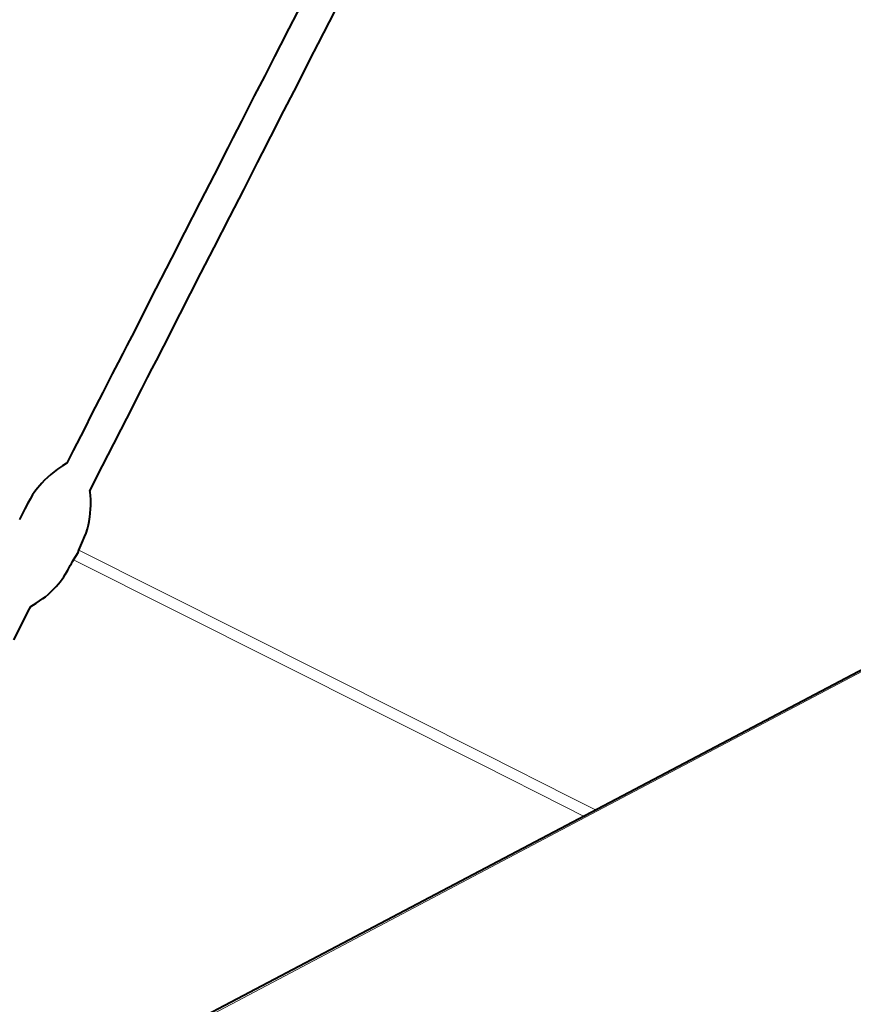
# Model space of a CAD drawing. Header units: metres. Extents: x 148691 to 149199, y 486355 to 486958.
# Tile 40 of 93: x 149147 to 149158, y 486473 to 486487. Entities that reach past the tile are written whole.
import ezdxf

# ---------------------------------------------------------------- set-up
doc = ezdxf.new("R2010")
doc.units = ezdxf.units.M
doc.header["$MEASUREMENT"] = 0
for name, color, linetype, lineweight in [('WVB-alg-onderhoek', 7, 'Continuous', 30), ('WVB-pen-brm-dik 018', 6, 'Continuous', 13), ('WVB-pen-dik 035', 1, 'Continuous', 40), ('WVB-raster-60%', 253, 'Continuous', 30)]:
    doc.layers.add(name, color=color, linetype=linetype, lineweight=lineweight)

# ---------------------------------------------------------------- blocks, each defined once
blk = doc.blocks.new('INZET')
at = {"layer": 'WVB-pen-brm-dik 018'}
for p, q in [((0, -0.084504), (0, -0.03532)), ((-0.02257, -0.080657), (-0.021995, -0.081477)), ((-0.022735, -0.081989), (-0.023304, -0.081178)), ((-0.021995, -0.081477), (-0.021713, -0.081884)), ((-0.021713, -0.081884), (-0.021512, -0.08217)), ((-0.022451, -0.0824), (-0.022735, -0.081989)), ((-0.021512, -0.08217), (-0.021164, -0.082658)), ((-0.022246, -0.08269), (-0.022451, -0.0824)), ((-0.0219, -0.083175), (-0.022246, -0.08269)), ((-0.021164, -0.082658), (-0.020815, -0.08316)), ((-0.021552, -0.083677), (-0.0219, -0.083175)), ((-0.020815, -0.08316), (-0.020367, -0.083792)), ((-0.021104, -0.084309), (-0.021552, -0.083677)), ((-0.020367, -0.083792), (-0.020078, -0.084208)), ((-0.020816, -0.084724), (-0.021104, -0.084309)), ((-0.020078, -0.084208), (-0.019908, -0.084451)), ((-0.019908, -0.084451), (-0.019427, -0.085126)), ((-0.000711, -0.085004), (0, -0.084504)), ((0, -0.084504), (-0.000711, -0.085004)), ((0, -0.084871), (0, -0.084504)), ((-0.020642, -0.08497), (-0.020816, -0.084724)), ((0, -0.084871), (-0.000538, -0.085249)), ((-0.000538, -0.085249), (0, -0.084871)), ((0, -0.112587), (0, -0.084871)), ((-0.020163, -0.085645), (-0.020642, -0.08497)), ((-0.019427, -0.085126), (-0.018953, -0.085803)), ((-0.002745, -0.086449), (-0.000711, -0.085004)), ((-0.000711, -0.085004), (-0.002745, -0.086449)), ((-0.000538, -0.085249), (-0.002571, -0.086693)), ((-0.002571, -0.086693), (-0.000538, -0.085249)), ((-0.01969, -0.08632), (-0.020163, -0.085645)), ((-0.018953, -0.085803), (-0.018414, -0.086571)), ((-0.019152, -0.087087), (-0.01969, -0.08632)), ((-0.012852, -0.093659), (-0.002745, -0.086449)), ((-0.002745, -0.086449), (-0.012852, -0.093659)), ((-0.018414, -0.086571), (-0.017967, -0.087213)), ((-0.002571, -0.086693), (-0.012689, -0.093911)), ((-0.012689, -0.093911), (-0.002571, -0.086693)), ((-0.018703, -0.087729), (-0.019152, -0.087087)), ((-0.017967, -0.087213), (-0.017252, -0.088226)), ((-0.017987, -0.088746), (-0.018703, -0.087729)), ((-0.017252, -0.088226), (-0.016683, -0.089029)), ((-0.017419, -0.089547), (-0.017987, -0.088746)), ((-0.016683, -0.089029), (-0.016428, -0.089394)), ((-0.016428, -0.089394), (-0.01629, -0.089592)), ((-0.017166, -0.08991), (-0.017419, -0.089547)), ((-0.01629, -0.089592), (-0.016132, -0.089818)), ((-0.017027, -0.090108), (-0.017166, -0.08991)), ((-0.016132, -0.089818), (-0.015932, -0.090106)), ((-0.016869, -0.090334), (-0.017027, -0.090108)), ((-0.015932, -0.090106), (-0.015788, -0.090308)), ((-0.016668, -0.090624), (-0.016869, -0.090334)), ((-0.015788, -0.090308), (-0.015602, -0.090563)), ((-0.016518, -0.090834), (-0.016668, -0.090624)), ((-0.015602, -0.090563), (-0.015221, -0.091115)), ((-0.016337, -0.091084), (-0.016518, -0.090834)), ((-0.015958, -0.091631), (-0.016337, -0.091084)), ((-0.015221, -0.091115), (-0.014969, -0.09147)), ((-0.014969, -0.09147), (-0.014583, -0.092019)), ((-0.015704, -0.091989), (-0.015958, -0.091631)), ((-0.015319, -0.092537), (-0.015704, -0.091989)), ((-0.014583, -0.092019), (-0.014144, -0.092642)), ((-0.0151, -0.092847), (-0.015319, -0.092537)), ((-0.014144, -0.092642), (-0.014107, -0.092656)), ((-0.015097, -0.092866), (-0.0151, -0.092847)), ((-0.015087, -0.092988), (-0.015097, -0.092866)), ((-0.014107, -0.092656), (-0.01402, -0.09269)), ((-0.01402, -0.09269), (-0.013919, -0.092734)), ((-0.013919, -0.092734), (-0.013837, -0.092776)), ((-0.013837, -0.092776), (-0.013765, -0.092817)), ((-0.013765, -0.092817), (-0.013696, -0.092858)), ((-0.013696, -0.092858), (-0.013588, -0.092925)), ((-0.015068, -0.093148), (-0.015087, -0.092988)), ((-0.01505, -0.093265), (-0.015068, -0.093148)), ((-0.013588, -0.092925), (-0.013514, -0.092977)), ((-0.013514, -0.092977), (-0.013414, -0.09305)), ((-0.013414, -0.09305), (-0.013342, -0.093113)), ((-0.013342, -0.093113), (-0.013259, -0.093185)), ((-0.013259, -0.093185), (-0.013172, -0.093272)), ((-0.015029, -0.093376), (-0.01505, -0.093265)), ((-0.015001, -0.093492), (-0.015029, -0.093376)), ((-0.013172, -0.093272), (-0.013101, -0.093356)), ((-0.013101, -0.093356), (-0.013027, -0.093449)), ((-0.013027, -0.093449), (-0.012852, -0.093659)), ((-0.01497, -0.093598), (-0.015001, -0.093492)), ((-0.014935, -0.093701), (-0.01497, -0.093598)), ((-0.014907, -0.093778), (-0.014935, -0.093701)), ((-0.012852, -0.093659), (-0.012808, -0.093711)), ((-0.012808, -0.093711), (-0.012689, -0.093911)), ((-0.01487, -0.093873), (-0.014907, -0.093778)), ((-0.014819, -0.093978), (-0.01487, -0.093873)), ((-0.014769, -0.094075), (-0.014819, -0.093978)), ((-0.012689, -0.093911), (-0.012661, -0.093959)), ((-0.012661, -0.093959), (-0.012629, -0.094011)), ((-0.014702, -0.094187), (-0.014769, -0.094075)), ((-0.01463, -0.094294), (-0.014702, -0.094187)), ((-0.012629, -0.094011), (-0.012593, -0.094066)), ((-0.012593, -0.094066), (-0.012556, -0.094117)), ((-0.012556, -0.094117), (-0.012513, -0.094184)), ((-0.012513, -0.094184), (-0.012485, -0.09423)), ((-0.012485, -0.09423), (-0.012444, -0.094298)), ((-0.014533, -0.094436), (-0.01463, -0.094294)), ((-0.014347, -0.094699), (-0.014533, -0.094436)), ((-0.012444, -0.094298), (-0.012404, -0.094366)), ((-0.012404, -0.094366), (-0.012368, -0.094434)), ((-0.012368, -0.094434), (-0.012332, -0.094512)), ((-0.012332, -0.094512), (-0.012302, -0.094583)), ((-0.012302, -0.094583), (-0.012269, -0.094667)), ((-0.012269, -0.094667), (-0.012226, -0.094793)), ((-0.012226, -0.094793), (-0.0122, -0.094878)), ((-0.0122, -0.094878), (-0.01218, -0.094955)), ((-0.01218, -0.094955), (-0.012158, -0.095057)), ((-0.012158, -0.095057), (-0.012146, -0.095144)), ((-0.012146, -0.095144), (-0.012132, -0.095251)), ((-0.012132, -0.095251), (-0.012121, -0.095363)), ((-0.012121, -0.095363), (-0.012108, -0.095536)), ((-0.012108, -0.095536), (-0.012027, -0.095653)), ((-0.012027, -0.095653), (-0.011807, -0.095962)), ((-0.011807, -0.095962), (-0.011519, -0.096367))]:
    blk.add_line(p, q, dxfattribs=at)
at = {"layer": 'WVB-pen-dik 035', "flags": 128}
for points in [[(-0.011519, -0.096367), (-0.011807, -0.095962), (-0.012027, -0.095653), (-0.012108, -0.095536), (-0.012121, -0.095363), (-0.012132, -0.095251), (-0.012146, -0.095144), (-0.012158, -0.095057), (-0.01218, -0.094955), (-0.0122, -0.094878), (-0.012226, -0.094793), (-0.012269, -0.094667), (-0.012302, -0.094583), (-0.012332, -0.094512), (-0.012368, -0.094434), (-0.012404, -0.094366), (-0.012444, -0.094298), (-0.012485, -0.09423), (-0.012513, -0.094184), (-0.012556, -0.094117), (-0.012593, -0.094066), (-0.012629, -0.094011), (-0.012661, -0.093959), (-0.012689, -0.093911), (-0.012808, -0.093711), (-0.012852, -0.093659), (-0.013027, -0.093449), (-0.013101, -0.093356), (-0.013172, -0.093272), (-0.013259, -0.093185), (-0.013342, -0.093113), (-0.013414, -0.09305), (-0.013514, -0.092977), (-0.013588, -0.092925), (-0.013696, -0.092858), (-0.013765, -0.092817), (-0.013837, -0.092776), (-0.013919, -0.092734), (-0.01402, -0.09269), (-0.014107, -0.092656), (-0.014144, -0.092642), (-0.014583, -0.092019), (-0.014969, -0.09147), (-0.015221, -0.091115), (-0.015602, -0.090563), (-0.015788, -0.090308), (-0.015932, -0.090106), (-0.016132, -0.089818), (-0.01629, -0.089592), (-0.016428, -0.089394), (-0.016683, -0.089029), (-0.017252, -0.088226), (-0.017967, -0.087213), (-0.018414, -0.086571), (-0.018953, -0.085803), (-0.019427, -0.085126), (-0.019908, -0.084451), (-0.020078, -0.084208), (-0.020367, -0.083792), (-0.020815, -0.08316), (-0.021164, -0.082658), (-0.021512, -0.08217), (-0.021713, -0.081884), (-0.021995, -0.081477), (-0.02257, -0.080657)], [(-0.023304, -0.081178), (-0.022735, -0.081989), (-0.022451, -0.0824), (-0.022246, -0.08269), (-0.0219, -0.083175), (-0.021552, -0.083677), (-0.021104, -0.084309), (-0.020816, -0.084724), (-0.020642, -0.08497), (-0.020163, -0.085645), (-0.01969, -0.08632), (-0.019152, -0.087087), (-0.018703, -0.087729), (-0.017987, -0.088746), (-0.017419, -0.089547), (-0.017166, -0.08991), (-0.017027, -0.090108), (-0.016869, -0.090334), (-0.016668, -0.090624), (-0.016518, -0.090834), (-0.016337, -0.091084), (-0.015958, -0.091631), (-0.015704, -0.091989), (-0.015319, -0.092537), (-0.0151, -0.092847), (-0.015097, -0.092866), (-0.015087, -0.092988), (-0.015068, -0.093148), (-0.01505, -0.093265), (-0.015029, -0.093376), (-0.015001, -0.093492), (-0.01497, -0.093598), (-0.014935, -0.093701), (-0.014907, -0.093778), (-0.01487, -0.093873), (-0.014819, -0.093978), (-0.014769, -0.094075), (-0.014702, -0.094187), (-0.01463, -0.094294), (-0.014533, -0.094436), (-0.014347, -0.094699)]]:
    blk.add_lwpolyline(points, dxfattribs=at)

msp = doc.modelspace()

# ---------------------------------------------------------------- linework, layer by layer
at = {"layer": 'WVB-alg-onderhoek', "lineweight": 40, "ltscale": 500}
msp.add_3dface([(148700.488, 486813.029), (148938.261, 486361.848), (149192.16, 486495.653), (148954.388, 486946.834)], dxfattribs=at)

# ---------------------------------------------------------------- block references
at = {"layer": 'WVB-raster-60%', "xscale": 500, "yscale": 500, "zscale": 500, "rotation": 297.8247840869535}
msp.add_blockref('INZET', (149192.16, 486495.653), dxfattribs=at)

doc.saveas('drawing.dxf')
